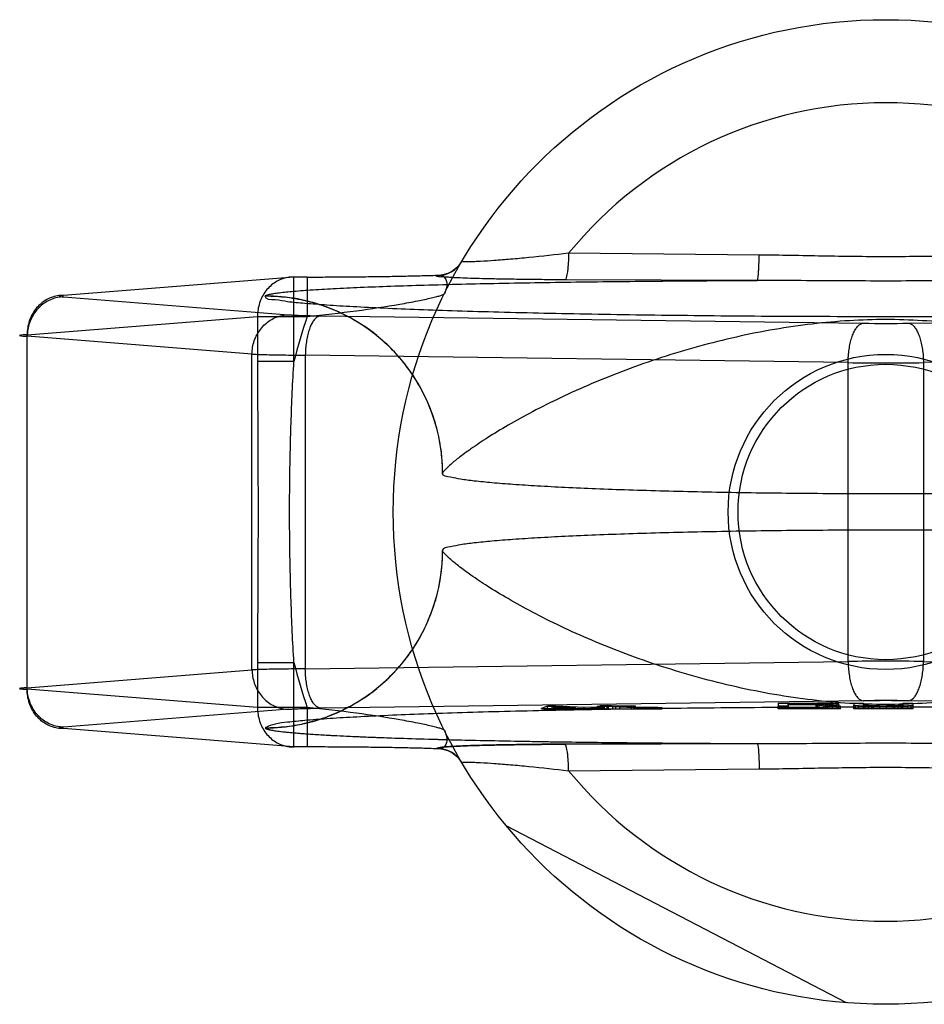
# Model space of a CAD drawing. Header units: millimetres. Extents: x 0 to 420, y 0 to 297.
# Tile 5 of 34: x 98.65 to 99.84, y 127.61 to 128.91. Entities that reach past the tile are written whole.
import ezdxf

# ---------------------------------------------------------------- set-up
doc = ezdxf.new("R2010")
doc.units = ezdxf.units.MM
doc.header["$LTSCALE"] = 23.1
doc.layers.get('0').update_dxf_attribs({"linetype": 'CONTINUOUS'})
doc.layers.add('001-M31079-X02', color=7, linetype='CONTINUOUS')

msp = doc.modelspace()

# ---------------------------------------------------------------- linework, layer by layer
at = {"color": 7, "linetype": 'Continuous'}
for radius in [0.208, 0.195]:
    msp.add_circle((99.7919, 128.2647), radius, dxfattribs=at)
at = {"layer": '001-M31079-X02', "color": 9, "linetype": 'Continuous'}
for p, q in [((99.6248, 128.6039), (99.3733, 128.6064)), ((99.0108, 128.5749), (98.7067, 128.5507)), ((99.0108, 128.4633), (99.0108, 128.5749)), ((99.0284, 128.5749), (99.0108, 128.5749)), ((99.0284, 128.5749), (99.0284, 128.5229)), ((99.1991, 128.5768), (99.1994, 128.5773)), ((99.6221, 128.5704), (99.3686, 128.5713)), ((98.7067, 128.5487), (99.0035, 128.5251)), ((98.973, 128.5498), (98.9729, 128.5495)), ((98.6587, 128.4987), (98.9627, 128.5229)), ((98.9627, 128.5229), (98.9627, 128.4633)), ((98.9627, 128.5229), (99.0284, 128.5229)), ((99.0457, 128.5237), (99.7621, 128.5139)), ((99.8218, 128.5139), (100.5381, 128.5237)), ((98.6587, 128.0307), (98.6587, 128.4987)), ((98.9554, 128.4731), (98.6587, 128.4968)), ((98.9554, 128.0563), (98.9554, 128.4731)), ((99.0258, 128.4717), (99.0258, 128.0577)), ((99.7422, 128.4619), (99.0258, 128.4717)), ((100.558, 128.4717), (99.8417, 128.4619)), ((99.0108, 128.4633), (98.9627, 128.4633)), ((99.7422, 128.0675), (99.7422, 128.4619)), ((99.8417, 128.4619), (99.8417, 128.0675)), ((98.9627, 128.066), (98.9627, 128.0064)), ((98.9627, 128.066), (99.0108, 128.066)), ((99.0108, 127.9544), (99.0108, 128.066)), ((99.0258, 128.0577), (99.7422, 128.0675)), ((99.8417, 128.0675), (100.558, 128.0577)), ((98.6587, 128.0326), (98.9554, 128.0563)), ((98.9627, 128.0064), (98.6587, 128.0307)), ((99.0284, 128.0064), (98.9627, 128.0064)), ((99.0284, 128.0064), (99.0284, 127.9544)), ((99.3733, 127.923), (99.6248, 127.9254))]:
    msp.add_line(p, q, dxfattribs=at)
at = {"layer": '001-M31079-X02', "color": 6, "linetype": 'Continuous'}
for p, q in [((99.2069, 128.3159), (99.2069, 128.3156)), ((99.2069, 128.2137), (99.2069, 128.2134)), ((99.6629, 128.0101), (99.6629, 128.012)), ((99.7041, 128.012), (99.6629, 128.012)), ((99.7019, 128.0047), (99.7019, 128.0124)), ((99.7041, 128.0047), (99.7041, 128.012)), ((99.7041, 128.012), (99.7106, 128.0119)), ((99.7106, 128.0047), (99.7106, 128.012)), ((99.7106, 128.0119), (99.7149, 128.0117)), ((99.7128, 128.0047), (99.7128, 128.0124)), ((99.7149, 128.0047), (99.7149, 128.0118)), ((99.7149, 128.0117), (99.7171, 128.0115)), ((99.7171, 128.0112), (99.7149, 128.0109)), ((99.7171, 128.0047), (99.7171, 128.0115)), ((99.7214, 128.0047), (99.7214, 128.0121)), ((99.7279, 128.0047), (99.7279, 128.0117)), ((99.7301, 128.0047), (99.7301, 128.0111)), ((99.3376, 128.0047), (99.3376, 128.0053)), ((99.3453, 128.0047), (99.3453, 128.0084)), ((99.3507, 128.0056), (99.3563, 128.0077)), ((99.3826, 128.0062), (99.3507, 128.0056)), ((99.3507, 128.0047), (99.3507, 128.0056)), ((99.3563, 128.0077), (99.3563, 128.0047)), ((99.3563, 128.0077), (99.3826, 128.0062)), ((99.3565, 128.0047), (99.3565, 128.0085)), ((99.3826, 128.0047), (99.3826, 128.0062)), ((99.3909, 128.0047), (99.3909, 128.0057)), ((99.3939, 128.0047), (99.3939, 128.0064)), ((99.4022, 128.0047), (99.4022, 128.0059)), ((99.4111, 128.0047), (99.4111, 128.008)), ((99.4126, 128.0047), (99.4126, 128.0068)), ((99.415, 128.0047), (99.415, 128.009)), ((99.4166, 128.0047), (99.4166, 128.0077)), ((99.4209, 128.0047), (99.4209, 128.0063)), ((99.4215, 128.0047), (99.4966, 128.0047)), ((99.4244, 128.0047), (99.4244, 128.0091)), ((99.4261, 128.0047), (99.4261, 128.0083)), ((99.4316, 128.0047), (99.4316, 128.008)), ((99.4355, 128.0047), (99.4355, 128.0085)), ((99.441, 128.0047), (99.441, 128.0082)), ((99.4561, 128.0047), (99.4561, 128.0089)), ((99.4593, 128.0047), (99.4593, 128.0064)), ((99.4616, 128.0047), (99.4616, 128.0085)), ((99.4659, 128.0047), (99.4659, 128.0066)), ((99.4685, 128.0047), (99.4685, 128.0063)), ((99.4719, 128.0047), (99.4719, 128.0065)), ((99.4769, 128.0047), (99.4769, 128.0061)), ((99.4803, 128.0065), (99.4803, 128.0047)), ((99.484, 128.0047), (99.484, 128.0061)), ((99.4911, 128.0047), (99.4911, 128.0066)), ((99.4966, 128.0047), (99.4966, 128.0062)), ((99.6499, 128.0047), (99.6499, 128.0082)), ((99.7323, 128.0047), (99.6499, 128.0047)), ((99.6629, 128.0106), (99.7041, 128.0106)), ((99.6629, 128.0082), (99.6629, 128.0047)), ((99.6998, 128.0101), (99.6998, 128.0047)), ((99.7106, 128.0107), (99.7041, 128.0106)), ((99.7149, 128.0109), (99.7106, 128.0107)), ((99.7323, 128.0047), (99.7323, 128.0082)), ((99.7496, 128.0047), (99.7496, 128.0096)), ((99.8276, 128.0047), (99.7496, 128.0047)), ((99.7518, 128.0047), (99.7518, 128.0092)), ((99.7561, 128.0047), (99.7561, 128.0088)), ((99.7626, 128.0047), (99.7626, 128.0096)), ((99.7648, 128.0047), (99.7648, 128.0093)), ((99.7691, 128.0047), (99.7691, 128.0089)), ((99.7734, 128.0047), (99.7734, 128.0084)), ((99.7756, 128.0047), (99.7756, 128.0088)), ((99.7843, 128.0047), (99.7843, 128.0087)), ((99.7929, 128.0047), (99.7929, 128.0088)), ((99.8016, 128.0047), (99.8016, 128.0089)), ((99.8038, 128.0047), (99.8038, 128.0082)), ((99.8081, 128.0047), (99.8081, 128.009)), ((99.8124, 128.0047), (99.8124, 128.0093)), ((99.8146, 128.0047), (99.8146, 128.0096)), ((99.8211, 128.0047), (99.8211, 128.0088)), ((99.8254, 128.0047), (99.8254, 128.0092)), ((99.8276, 128.0096), (99.8276, 128.0047)), ((99.7399, 127.6168), (99.291, 127.8505))]:
    msp.add_line(p, q, dxfattribs=at)
at = {"layer": '001-M31079-X02', "color": 7, "linetype": 'Continuous'}
for p, q in [((99.7621, 128.0155), (99.0457, 128.0057)), ((99.6499, 128.0125), (99.6499, 128.0082)), ((99.6499, 128.0125), (99.7019, 128.0125)), ((99.7128, 128.0124), (99.7019, 128.0125)), ((99.7019, 128.0124), (99.7128, 128.0124)), ((99.7214, 128.0121), (99.7128, 128.0124)), ((99.7279, 128.0117), (99.7214, 128.0121)), ((99.7301, 128.0115), (99.7279, 128.0117)), ((99.7301, 128.0111), (99.7279, 128.0108)), ((99.7301, 128.0115), (99.7301, 128.0111)), ((99.7496, 128.0125), (99.7496, 128.0096)), ((99.7496, 128.0125), (99.7626, 128.0125)), ((99.7626, 128.0125), (99.7626, 128.0096)), ((99.8146, 128.0125), (99.8146, 128.0096)), ((99.8146, 128.0125), (99.8276, 128.0125)), ((100.5381, 128.0057), (99.8218, 128.0155)), ((99.8276, 128.0125), (99.8276, 128.0096)), ((99.0035, 128.0043), (98.7067, 127.9807)), ((99.3453, 128.0083), (99.3376, 128.0053)), ((99.3376, 128.0053), (99.3459, 128.0049)), ((99.3376, 128.0053), (99.3459, 128.0048)), ((99.4215, 128.0047), (99.3376, 128.0047)), ((99.3376, 128.0047), (99.3909, 128.0047)), ((99.3565, 128.0085), (99.3453, 128.0083)), ((99.3453, 128.0084), (99.3565, 128.0084)), ((99.3459, 128.0048), (99.3909, 128.0057)), ((99.3459, 128.0049), (99.3909, 128.0057)), ((99.3939, 128.0064), (99.3565, 128.0085)), ((99.3909, 128.0057), (99.409, 128.0047)), ((99.3909, 128.0047), (99.4215, 128.0047)), ((99.4126, 128.0068), (99.3939, 128.0064)), ((99.4209, 128.0063), (99.4022, 128.0059)), ((99.4215, 128.0048), (99.4022, 128.0059)), ((99.4215, 128.0047), (99.4022, 128.0059)), ((99.4261, 128.0083), (99.4111, 128.008)), ((99.4166, 128.0077), (99.4111, 128.008)), ((99.4209, 128.0063), (99.4126, 128.0068)), ((99.4244, 128.0091), (99.415, 128.0089)), ((99.415, 128.009), (99.4244, 128.009)), ((99.415, 128.0089), (99.4261, 128.0083)), ((99.4316, 128.008), (99.4166, 128.0077)), ((99.4355, 128.0085), (99.4244, 128.0091)), ((99.4316, 128.008), (99.4593, 128.0064)), ((99.4561, 128.0089), (99.4355, 128.0085)), ((99.441, 128.0082), (99.4616, 128.0085)), ((99.4659, 128.0067), (99.441, 128.0082)), ((99.4616, 128.0085), (99.4561, 128.0089)), ((99.4593, 128.0064), (99.4685, 128.0061)), ((99.4685, 128.0063), (99.4593, 128.0063)), ((99.4719, 128.0065), (99.4659, 128.0067)), ((99.4659, 128.0066), (99.4719, 128.0066)), ((99.4685, 128.0061), (99.4769, 128.0061)), ((99.4719, 128.0065), (99.4911, 128.0065)), ((99.4803, 128.0065), (99.4719, 128.0065)), ((99.4769, 128.0061), (99.484, 128.0061)), ((99.4911, 128.0066), (99.4803, 128.0065)), ((99.484, 128.0061), (99.4966, 128.0063)), ((99.4966, 128.0062), (99.484, 128.0062)), ((99.4966, 128.0063), (99.4911, 128.0066)), ((99.6629, 128.0082), (99.6499, 128.0082)), ((99.6629, 128.0101), (99.6629, 128.0082)), ((99.6998, 128.0101), (99.6629, 128.0101)), ((99.6998, 128.0101), (99.7171, 128.0082)), ((99.7128, 128.0103), (99.7214, 128.0105)), ((99.7214, 128.0104), (99.7128, 128.0104)), ((99.7323, 128.0082), (99.7128, 128.0103)), ((99.7323, 128.0082), (99.7171, 128.0082)), ((99.7279, 128.0108), (99.7214, 128.0105)), ((99.7496, 128.0096), (99.7518, 128.0092)), ((99.7561, 128.0088), (99.7518, 128.0092)), ((99.7648, 128.0084), (99.7561, 128.0088)), ((99.7648, 128.0093), (99.7626, 128.0096)), ((99.7691, 128.009), (99.7648, 128.0093)), ((99.7734, 128.0084), (99.7648, 128.0084)), ((99.7648, 128.0084), (99.7734, 128.0083)), ((99.7756, 128.0088), (99.7691, 128.009)), ((99.7691, 128.0089), (99.7756, 128.0089)), ((99.7734, 128.0083), (99.7843, 128.0082)), ((99.7843, 128.0082), (99.7734, 128.0082)), ((99.7756, 128.0088), (99.7843, 128.0088)), ((99.7843, 128.0087), (99.7756, 128.0088)), ((99.7843, 128.0087), (99.7929, 128.0087)), ((99.7929, 128.0082), (99.7843, 128.0082)), ((99.8016, 128.0088), (99.7929, 128.0087)), ((99.7929, 128.0088), (99.8016, 128.0088)), ((99.7929, 128.0082), (99.8038, 128.0083)), ((99.8038, 128.0082), (99.7929, 128.0082)), ((99.8081, 128.009), (99.8016, 128.0088)), ((99.8016, 128.0089), (99.8081, 128.0089)), ((99.8038, 128.0083), (99.8124, 128.0084)), ((99.8124, 128.0084), (99.8038, 128.0084)), ((99.8124, 128.0093), (99.8081, 128.009)), ((99.8146, 128.0096), (99.8124, 128.0093)), ((99.8211, 128.0088), (99.8124, 128.0084)), ((99.8254, 128.0092), (99.8211, 128.0088)), ((99.8254, 128.0092), (99.8276, 128.0096)), ((99.0108, 127.9545), (98.7067, 127.9787)), ((98.9729, 127.9799), (98.973, 127.9796)), ((98.9729, 127.9799), (98.973, 127.9796)), ((99.0284, 127.9545), (99.0108, 127.9545)), ((99.1994, 127.952), (99.1991, 127.9526)), ((99.1991, 127.9526), (99.1994, 127.952)), ((99.3686, 127.9581), (99.6221, 127.959)), ((99.6221, 127.959), (99.3686, 127.9581))]:
    msp.add_line(p, q, dxfattribs=at)
at = {"layer": '001-M31079-X02', "color": 9, "linetype": 'Continuous'}
msp.add_circle((99.7919, 128.2647), 0.65, dxfattribs=at)
for centre, radius, start, end in [((99.7919, 128.2647), 0.5403, 39.2269, 140.7731), ((99.1994, 128.6163), 0.039, 269.9539, 329.3064), ((99.1991, 128.6157), 0.039, 269.95, 329.359), ((99.7919, 128.2647), 0.806, 161.3119, 165.7314), ((99.7919, 130.7841), 2.2704, 269.2467, 270.7533), ((99.7919, 134.7776), 6.3159, 269.54869, 270.45131), ((99.7919, 128.2647), 0.806, 194.2686, 198.6881), ((99.7919, 121.7517), 6.3159, 89.54869, 90.45131), ((99.1991, 127.9136), 0.039, 30.6418, 90.05), ((99.1994, 127.9131), 0.039, 30.6953, 90.0461), ((99.7919, 128.2647), 0.5403, 219.2269, 320.7731)]:
    msp.add_arc(centre, radius, start, end, dxfattribs=at)
at = {"layer": '001-M31079-X02', "color": 7, "linetype": 'Continuous'}
for centre, radius, start, end in [((99.7919, 125.7424), 2.2732, 89.2476, 90.7523), ((99.7919, 125.7453), 2.2704, 89.2467, 90.7533)]:
    msp.add_arc(centre, radius, start, end, dxfattribs=at)
at = {"layer": '001-M31079-X02', "color": 9, "linetype": 'Continuous'}
for points, knots in [([(99.3733, 128.6064), (99.3558, 128.6043), (99.3303, 128.6014), (99.2975, 128.5984), (99.2763, 128.5967), (99.2606, 128.5957), (99.25, 128.5952), (99.2428, 128.5949), (99.2368, 128.5953), (99.2337, 128.5951), (99.2325, 128.5957), (99.2326, 128.5959)], [0, 0, 0, 0, 0.374578, 0.545193, 0.697761, 0.825776, 0.878412, 0.92236, 0.981359, 0.995484, 1, 1, 1, 1]), ([(99.3733, 128.6064), (99.3733, 128.6021), (99.373, 128.5956), (99.3724, 128.5875), (99.3717, 128.5809), (99.3707, 128.576), (99.3696, 128.5715), (99.3686, 128.5713)], [0, 0, 0, 0, 0.36349, 0.536113, 0.689942, 0.910283, 1, 1, 1, 1]), ([(99.6221, 128.5704), (99.6224, 128.5705), (99.6227, 128.5716), (99.6232, 128.5734), (99.6236, 128.5766), (99.624, 128.5808), (99.6243, 128.5859), (99.6246, 128.5937), (99.6248, 128.5998), (99.6248, 128.6039)], [0, 0, 0, 0, 0.026059, 0.084248, 0.177702, 0.303884, 0.458, 0.631541, 1, 1, 1, 1]), ([(99.959, 128.6039), (99.9311, 128.6037), (99.8754, 128.6024), (99.7919, 128.6013), (99.7084, 128.6024), (99.6527, 128.6037), (99.6248, 128.6039)], [0, 0, 0, 0, 0.250402, 0.5, 0.749597, 1, 1, 1, 1]), ([(99.0108, 128.5749), (99.008, 128.575), (99.0024, 128.5745), (98.9942, 128.5722), (98.9864, 128.5684), (98.9795, 128.5632), (98.9735, 128.5567), (98.9687, 128.5492), (98.9652, 128.5409), (98.9631, 128.5321), (98.9627, 128.526), (98.9627, 128.5229)], [0, 0, 0, 0, 0.105867, 0.213506, 0.322247, 0.431686, 0.542546, 0.655169, 0.769173, 0.884293, 1, 1, 1, 1]), ([(98.973, 128.5498), (98.9731, 128.5503), (98.9748, 128.5512), (98.9779, 128.5521), (98.9829, 128.5531), (98.9929, 128.5545), (99.0096, 128.5562), (99.0341, 128.5581), (99.0644, 128.5598), (99.0998, 128.5615), (99.1399, 128.563), (99.2009, 128.5649), (99.2846, 128.5669), (99.3918, 128.5686), (99.5054, 128.5698), (99.5829, 128.5703), (99.6221, 128.5704)], [0, 0, 0, 0, 0.002556, 0.007647, 0.015418, 0.02584, 0.054362, 0.092487, 0.139398, 0.194252, 0.256192, 0.324351, 0.475941, 0.642638, 0.818822, 1, 1, 1, 1]), ([(99.0284, 128.5749), (99.0375, 128.5749), (99.0555, 128.575), (99.0824, 128.5751), (99.1087, 128.5754), (99.1339, 128.5757), (99.1576, 128.5762), (99.1792, 128.5767), (99.1929, 128.5771), (99.1994, 128.5773)], [0, 0, 0, 0, 0.158961, 0.317102, 0.471716, 0.620001, 0.759164, 0.88659, 1, 1, 1, 1]), ([(99.3686, 128.5713), (99.3594, 128.5713), (99.3418, 128.5714), (99.3166, 128.5717), (99.2939, 128.572), (99.2737, 128.5724), (99.256, 128.5728), (99.2406, 128.5732), (99.2281, 128.5738), (99.2168, 128.5742), (99.2101, 128.5754), (99.197, 128.5744), (99.1991, 128.5768)], [0, 0, 0, 0, 0.1625, 0.311171, 0.445085, 0.564195, 0.668663, 0.758685, 0.83434, 0.895736, 0.943015, 1, 1, 1, 1]), ([(99.1994, 128.5773), (99.2013, 128.5776), (99.2052, 128.5775), (99.2103, 128.5744), (99.2128, 128.5684), (99.2125, 128.5608), (99.2106, 128.5556), (99.2093, 128.5529)], [0, 0, 0, 0, 0.174794, 0.331672, 0.506596, 0.728787, 1, 1, 1, 1]), ([(99.9617, 128.5704), (99.9231, 128.5704), (99.8485, 128.5696), (99.7353, 128.5696), (99.6608, 128.5704), (99.6221, 128.5704)], [0, 0, 0, 0, 0.341257, 0.658748, 1, 1, 1, 1]), ([(98.7067, 128.5507), (98.7039, 128.5507), (98.6983, 128.5503), (98.6901, 128.548), (98.6824, 128.5442), (98.6754, 128.5389), (98.6695, 128.5325), (98.6647, 128.525), (98.6612, 128.5167), (98.6591, 128.5078), (98.6587, 128.5018), (98.6587, 128.4987)], [0, 0, 0, 0, 0.107077, 0.214442, 0.322623, 0.432034, 0.54293, 0.655378, 0.769254, 0.884268, 1, 1, 1, 1]), ([(98.7067, 128.5487), (98.704, 128.5487), (98.6984, 128.5481), (98.6903, 128.5456), (98.6827, 128.5417), (98.6759, 128.5365), (98.6699, 128.5301), (98.6651, 128.5226), (98.6615, 128.5145), (98.6593, 128.5057), (98.6587, 128.4997), (98.6587, 128.4968)], [0, 0, 0, 0, 0.106478, 0.21374, 0.322185, 0.432069, 0.54347, 0.656286, 0.770253, 0.884982, 1, 1, 1, 1]), ([(98.7067, 128.5507), (98.7048, 128.5505), (98.6973, 128.5501), (98.7048, 128.5489), (98.7067, 128.5487)], [0, 0, 0, 0, 0.497013, 1, 1, 1, 1]), ([(100.6109, 128.5495), (100.611, 128.5448), (100.5947, 128.5452), (100.5802, 128.5416), (100.5563, 128.5399), (100.5279, 128.5375), (100.493, 128.5355), (100.4527, 128.5335), (100.4069, 128.5316), (100.3563, 128.5299), (100.3011, 128.5283), (100.2418, 128.5269), (100.1789, 128.5256), (100.1128, 128.5246), (100.0442, 128.5238), (99.9736, 128.5231), (99.9015, 128.5227), (99.8285, 128.5225), (99.7553, 128.5225), (99.6823, 128.5227), (99.6102, 128.5231), (99.5396, 128.5238), (99.471, 128.5246), (99.4049, 128.5256), (99.342, 128.5269), (99.2827, 128.5283), (99.2275, 128.5299), (99.1769, 128.5316), (99.1312, 128.5335), (99.0908, 128.5355), (99.0559, 128.5375), (99.0275, 128.5399), (99.0036, 128.5416), (98.9891, 128.5452), (98.9728, 128.5448), (98.9729, 128.5495)], [0, 0, 0, 0, 0.008547, 0.018621, 0.032539, 0.050201, 0.071472, 0.096183, 0.124137, 0.15511, 0.188853, 0.225095, 0.263544, 0.303893, 0.345816, 0.388976, 0.433028, 0.477618, 0.522387, 0.566976, 0.611028, 0.654189, 0.696112, 0.73646, 0.77491, 0.811152, 0.844894, 0.875867, 0.903821, 0.928532, 0.949803, 0.967465, 0.981383, 0.991457, 1, 1, 1, 1]), ([(99.207, 128.3156), (99.207, 128.325), (99.2059, 128.3437), (99.2008, 128.3713), (99.1926, 128.3978), (99.1815, 128.4229), (99.1675, 128.4465), (99.1507, 128.4686), (99.1312, 128.4887), (99.1091, 128.5066), (99.0847, 128.5218), (99.0585, 128.534), (99.0307, 128.5429), (99.002, 128.5483), (98.9825, 128.5495), (98.9729, 128.5495)], [0, 0, 0, 0, 0.076158, 0.153158, 0.228333, 0.301941, 0.376949, 0.452289, 0.52843, 0.605124, 0.6839, 0.761957, 0.840937, 0.921804, 1, 1, 1, 1]), ([(99.2069, 128.3159), (99.2069, 128.3303), (99.2042, 128.3598), (99.1915, 128.4035), (99.1697, 128.4455), (99.1391, 128.4829), (99.1017, 128.5131), (99.0598, 128.5347), (99.0164, 128.5471), (98.9871, 128.5498), (98.973, 128.5498)], [0, 0, 0, 0, 0.11714, 0.241135, 0.370091, 0.501566, 0.632817, 0.761124, 0.884117, 1, 1, 1, 1]), ([(99.0284, 128.5229), (99.0501, 128.5251), (99.0909, 128.5297), (99.1395, 128.537), (99.1725, 128.5431), (99.1887, 128.5465), (99.1988, 128.549), (99.2041, 128.5504), (99.2072, 128.5517), (99.209, 128.5524), (99.2093, 128.5529)], [0, 0, 0, 0, 0.355483, 0.671552, 0.801128, 0.903432, 0.942201, 0.971603, 0.990934, 1, 1, 1, 1]), ([(98.9554, 128.4731), (98.9555, 128.4761), (98.956, 128.4821), (98.9582, 128.4908), (98.9618, 128.499), (98.9667, 128.5064), (98.9726, 128.5128), (98.9794, 128.5181), (98.987, 128.522), (98.9951, 128.5244), (99.0007, 128.525), (99.0035, 128.5251)], [0, 0, 0, 0, 0.115018, 0.229746, 0.343713, 0.456528, 0.567928, 0.677812, 0.786256, 0.893517, 1, 1, 1, 1]), ([(99.0035, 128.5251), (99.0053, 128.5249), (99.0095, 128.5247), (99.0167, 128.5244), (99.0253, 128.5241), (99.0351, 128.5239), (99.0421, 128.5237), (99.0457, 128.5237)], [0, 0, 0, 0, 0.130912, 0.301984, 0.508124, 0.743482, 1, 1, 1, 1]), ([(99.0457, 128.5237), (99.0432, 128.5235), (99.0393, 128.5209), (99.0356, 128.516), (99.0328, 128.5108), (99.0305, 128.5044), (99.0285, 128.4971), (99.027, 128.489), (99.0261, 128.4805), (99.0258, 128.4747), (99.0258, 128.4717)], [0, 0, 0, 0, 0.128895, 0.214176, 0.315378, 0.431775, 0.56142, 0.701574, 0.848967, 1, 1, 1, 1]), ([(100.3769, 128.3159), (100.3765, 128.3174), (100.3731, 128.3209), (100.3664, 128.3276), (100.3546, 128.3371), (100.338, 128.3492), (100.3162, 128.3638), (100.2891, 128.3802), (100.257, 128.3979), (100.2201, 128.4164), (100.1791, 128.4348), (100.1347, 128.4526), (100.0877, 128.469), (100.0389, 128.4837), (99.9892, 128.4961), (99.9392, 128.5061), (99.8894, 128.5133), (99.8404, 128.5177), (99.7919, 128.5193), (99.7435, 128.5177), (99.6944, 128.5133), (99.6447, 128.5061), (99.5946, 128.4961), (99.5449, 128.4837), (99.4962, 128.469), (99.4492, 128.4526), (99.4047, 128.4348), (99.3637, 128.4164), (99.3268, 128.3979), (99.2947, 128.3802), (99.2676, 128.3638), (99.2458, 128.3492), (99.2293, 128.3371), (99.2174, 128.3276), (99.2108, 128.3209), (99.2073, 128.3174), (99.2069, 128.3159)], [0, 0, 0, 0, 0.003555, 0.011107, 0.022959, 0.039262, 0.060042, 0.085221, 0.114497, 0.147384, 0.18326, 0.221413, 0.261105, 0.301644, 0.342428, 0.382958, 0.422872, 0.461919, 0.5, 0.538082, 0.577129, 0.617043, 0.657573, 0.698356, 0.738896, 0.778588, 0.81674, 0.852617, 0.885504, 0.914779, 0.939958, 0.960738, 0.977042, 0.988893, 0.996445, 1, 1, 1, 1]), ([(99.7422, 128.4619), (99.7422, 128.4649), (99.7425, 128.4707), (99.7434, 128.4793), (99.7449, 128.4873), (99.7468, 128.4946), (99.7492, 128.501), (99.752, 128.5062), (99.7557, 128.5112), (99.7595, 128.5137), (99.7621, 128.5139)], [0, 0, 0, 0, 0.151033, 0.298425, 0.438578, 0.568224, 0.68462, 0.785822, 0.871103, 1, 1, 1, 1]), ([(99.8218, 128.5139), (99.8243, 128.5137), (99.8282, 128.5112), (99.8318, 128.5062), (99.8346, 128.501), (99.837, 128.4946), (99.8389, 128.4873), (99.8404, 128.4793), (99.8414, 128.4707), (99.8416, 128.4649), (99.8417, 128.4619)], [0, 0, 0, 0, 0.128894, 0.214175, 0.315377, 0.431774, 0.561419, 0.701574, 0.848967, 1, 1, 1, 1]), ([(98.6587, 128.4987), (98.6569, 128.4986), (98.6544, 128.4986), (98.6462, 128.4977), (98.6544, 128.4969), (98.6569, 128.4968), (98.6587, 128.4968)], [0, 0, 0, 0, 0.275041, 0.500002, 0.725097, 1, 1, 1, 1]), ([(98.9554, 128.4731), (98.9579, 128.473), (98.9636, 128.4728), (98.973, 128.4725), (98.9841, 128.4723), (98.9968, 128.472), (99.0109, 128.4719), (99.0207, 128.4718), (99.0258, 128.4717)], [0, 0, 0, 0, 0.106989, 0.241386, 0.400784, 0.582467, 0.783383, 1, 1, 1, 1]), ([(98.9627, 128.4633), (98.9627, 128.4302), (98.9631, 128.364), (98.9635, 128.2647), (98.9631, 128.1654), (98.9627, 128.0992), (98.9627, 128.066)], [0, 0, 0, 0, 0.250466, 0.5, 0.749534, 1, 1, 1, 1]), ([(99.0108, 128.066), (99.0091, 128.0931), (99.0067, 128.1464), (99.005, 128.2256), (99.005, 128.3038), (99.0067, 128.383), (99.0091, 128.4363), (99.0108, 128.4633)], [0, 0, 0, 0, 0.204736, 0.40264, 0.597353, 0.795252, 1, 1, 1, 1]), ([(98.9729, 127.9799), (98.9823, 127.9799), (99.0011, 127.981), (99.0287, 127.986), (99.0551, 127.9942), (99.0803, 128.0053), (99.1039, 128.0193), (99.126, 128.0361), (99.1461, 128.0556), (99.164, 128.0777), (99.1792, 128.102), (99.1914, 128.1282), (99.2004, 128.156), (99.2058, 128.1847), (99.207, 128.2042), (99.207, 128.2137)], [0, 0, 0, 0, 0.0763, 0.153503, 0.228562, 0.30215, 0.37728, 0.452453, 0.528555, 0.605385, 0.683975, 0.761952, 0.841026, 0.921748, 1, 1, 1, 1]), ([(98.973, 127.9796), (98.9871, 127.9796), (99.0164, 127.9823), (99.0598, 127.9947), (99.1017, 128.0163), (99.1391, 128.0465), (99.1697, 128.0839), (99.1915, 128.1258), (99.2042, 128.1696), (99.2069, 128.1991), (99.2069, 128.2134)], [0, 0, 0, 0, 0.115883, 0.238876, 0.367183, 0.498434, 0.629909, 0.758865, 0.88286, 1, 1, 1, 1]), ([(100.3769, 128.2134), (100.3765, 128.212), (100.3731, 128.2084), (100.3664, 128.2018), (100.3546, 128.1923), (100.338, 128.1801), (100.3162, 128.1656), (100.2891, 128.1492), (100.257, 128.1315), (100.2201, 128.113), (100.1791, 128.0946), (100.1347, 128.0768), (100.0877, 128.0604), (100.0389, 128.0457), (99.9892, 128.0333), (99.9392, 128.0233), (99.8894, 128.0161), (99.8404, 128.0116), (99.7919, 128.0101), (99.7434, 128.0116), (99.6944, 128.0161), (99.6446, 128.0233), (99.5946, 128.0333), (99.5449, 128.0457), (99.4961, 128.0604), (99.4491, 128.0768), (99.4047, 128.0946), (99.3637, 128.113), (99.3268, 128.1315), (99.2947, 128.1492), (99.2676, 128.1656), (99.2458, 128.1801), (99.2293, 128.1923), (99.2174, 128.2018), (99.2108, 128.2084), (99.2073, 128.212), (99.2069, 128.2134)], [0, 0, 0, 0, 0.003556, 0.01111, 0.022961, 0.039265, 0.060043, 0.08522, 0.114493, 0.147377, 0.183251, 0.221401, 0.261091, 0.301628, 0.342411, 0.38294, 0.422856, 0.461909, 0.5, 0.538091, 0.577144, 0.61706, 0.657589, 0.698372, 0.738909, 0.7786, 0.816749, 0.852623, 0.885507, 0.91478, 0.939957, 0.960735, 0.977039, 0.98889, 0.996444, 1, 1, 1, 1]), ([(99.7422, 128.0675), (99.7422, 128.0645), (99.7425, 128.0587), (99.7434, 128.0501), (99.7449, 128.0421), (99.7468, 128.0348), (99.7492, 128.0284), (99.752, 128.0231), (99.7557, 128.0182), (99.7595, 128.0157), (99.7621, 128.0155)], [0, 0, 0, 0, 0.151031, 0.298423, 0.438576, 0.568221, 0.684617, 0.78582, 0.871101, 1, 1, 1, 1]), ([(99.8218, 128.0155), (99.8242, 128.0157), (99.828, 128.0181), (99.8317, 128.0229), (99.8344, 128.028), (99.8368, 128.0342), (99.8388, 128.0415), (99.8404, 128.0497), (99.8414, 128.0584), (99.8416, 128.0644), (99.8417, 128.0675)], [0, 0, 0, 0, 0.127702, 0.209059, 0.307139, 0.421146, 0.551045, 0.692572, 0.84545, 1, 1, 1, 1]), ([(99.0258, 128.0577), (99.0207, 128.0576), (99.0109, 128.0575), (98.9968, 128.0573), (98.9841, 128.0571), (98.973, 128.0569), (98.9636, 128.0566), (98.9579, 128.0564), (98.9554, 128.0563)], [0, 0, 0, 0, 0.216715, 0.417781, 0.599446, 0.758746, 0.893072, 1, 1, 1, 1]), ([(98.9554, 128.0563), (98.9555, 128.0533), (98.956, 128.0473), (98.9582, 128.0388), (98.9616, 128.0308), (98.9663, 128.0235), (98.9721, 128.017), (98.9789, 128.0116), (98.9866, 128.0075), (98.9949, 128.005), (99.0006, 128.0043), (99.0035, 128.0043)], [0, 0, 0, 0, 0.114278, 0.227862, 0.337251, 0.447769, 0.558103, 0.669208, 0.779366, 0.890941, 1, 1, 1, 1]), ([(99.0457, 128.0057), (99.0432, 128.0059), (99.0394, 128.0083), (99.0358, 128.0131), (99.033, 128.0182), (99.0306, 128.0244), (99.0286, 128.0317), (99.0271, 128.0399), (99.0261, 128.0486), (99.0258, 128.0546), (99.0258, 128.0577)], [0, 0, 0, 0, 0.127734, 0.209092, 0.307163, 0.421158, 0.55106, 0.69255, 0.845431, 1, 1, 1, 1]), ([(98.6587, 128.0326), (98.6569, 128.0325), (98.6544, 128.0325), (98.6462, 128.0316), (98.6544, 128.0308), (98.6569, 128.0307), (98.6587, 128.0307)], [0, 0, 0, 0, 0.275006, 0.500002, 0.725068, 1, 1, 1, 1]), ([(98.7067, 127.9807), (98.704, 127.9807), (98.6984, 127.9813), (98.6905, 127.9837), (98.6831, 127.9874), (98.6763, 127.9925), (98.6704, 127.9988), (98.6654, 128.0061), (98.6617, 128.0144), (98.6593, 128.0234), (98.6587, 128.0296), (98.6587, 128.0326)], [0, 0, 0, 0, 0.105866, 0.212034, 0.316033, 0.423474, 0.53354, 0.647368, 0.762916, 0.882188, 1, 1, 1, 1]), ([(98.7067, 127.9787), (98.7039, 127.9786), (98.6983, 127.9791), (98.6901, 127.9814), (98.6824, 127.9852), (98.6754, 127.9904), (98.6695, 127.9969), (98.6647, 128.0044), (98.6612, 128.0127), (98.6591, 128.0215), (98.6587, 128.0276), (98.6587, 128.0307)], [0, 0, 0, 0, 0.10707, 0.214436, 0.322616, 0.432028, 0.542925, 0.655374, 0.769251, 0.884266, 1, 1, 1, 1]), ([(98.9627, 128.0064), (98.9627, 128.0034), (98.9631, 127.9973), (98.9652, 127.9885), (98.9687, 127.9802), (98.9735, 127.9727), (98.9795, 127.9662), (98.9864, 127.961), (98.9941, 127.9572), (99.0023, 127.9549), (99.008, 127.9544), (99.0108, 127.9545)], [0, 0, 0, 0, 0.115548, 0.230792, 0.344911, 0.457252, 0.568031, 0.677491, 0.785649, 0.893024, 1, 1, 1, 1]), ([(99.2093, 127.9765), (99.209, 127.977), (99.2072, 127.9777), (99.2041, 127.9789), (99.1988, 127.9804), (99.1887, 127.9829), (99.1725, 127.9863), (99.1395, 127.9924), (99.0909, 127.9997), (99.0501, 128.0043), (99.0284, 128.0064)], [0, 0, 0, 0, 0.009066, 0.028397, 0.057799, 0.096568, 0.198871, 0.328446, 0.644515, 1, 1, 1, 1]), ([(99.2093, 127.9765), (99.2106, 127.9738), (99.2125, 127.9685), (99.2128, 127.9609), (99.2103, 127.9549), (99.2052, 127.9519), (99.2013, 127.9518), (99.1994, 127.952)], [0, 0, 0, 0, 0.271259, 0.49346, 0.668375, 0.825235, 1, 1, 1, 1]), ([(99.6221, 127.959), (99.6608, 127.9589), (99.7353, 127.9598), (99.8485, 127.9598), (99.923, 127.9589), (99.9617, 127.959)], [0, 0, 0, 0, 0.341795, 0.658236, 1, 1, 1, 1]), ([(99.3733, 127.923), (99.3733, 127.9273), (99.373, 127.9337), (99.3724, 127.9419), (99.3717, 127.9485), (99.3707, 127.9533), (99.3696, 127.9578), (99.3686, 127.9581)], [0, 0, 0, 0, 0.363493, 0.536116, 0.689946, 0.910286, 1, 1, 1, 1]), ([(99.6221, 127.959), (99.6224, 127.9588), (99.6227, 127.9578), (99.6232, 127.956), (99.6236, 127.9528), (99.624, 127.9487), (99.6243, 127.9436), (99.6246, 127.9357), (99.6248, 127.9296), (99.6248, 127.9254)], [0, 0, 0, 0, 0.025787, 0.083393, 0.176135, 0.301738, 0.45565, 0.62948, 1, 1, 1, 1]), ([(99.2326, 127.9335), (99.2325, 127.9337), (99.2337, 127.9343), (99.2368, 127.9341), (99.2428, 127.9345), (99.25, 127.9342), (99.2606, 127.9337), (99.2763, 127.9327), (99.2975, 127.931), (99.3303, 127.928), (99.3558, 127.9251), (99.3733, 127.923)], [0, 0, 0, 0, 0.004516, 0.018641, 0.07764, 0.121588, 0.174224, 0.30224, 0.454807, 0.625423, 1, 1, 1, 1]), ([(99.6248, 127.9254), (99.6527, 127.9257), (99.7084, 127.9269), (99.7919, 127.928), (99.8754, 127.9269), (99.9311, 127.9257), (99.959, 127.9254)], [0, 0, 0, 0, 0.250402, 0.5, 0.749597, 1, 1, 1, 1])]:
    msp.add_open_spline(points, degree=3, knots=knots, dxfattribs=at)
at = {"layer": '001-M31079-X02', "color": 6, "linetype": 'Continuous'}
for points, knots in [([(100.3769, 128.3156), (100.3769, 128.3117), (100.3643, 128.3106), (100.3522, 128.3075), (100.3331, 128.3054), (100.3103, 128.303), (100.2824, 128.3008), (100.2503, 128.2988), (100.2139, 128.2969), (100.1737, 128.2951), (100.1301, 128.2935), (100.0834, 128.2922), (100.0341, 128.291), (99.9826, 128.29), (99.9293, 128.2893), (99.8749, 128.2888), (99.8196, 128.2886), (99.7642, 128.2886), (99.709, 128.2888), (99.6545, 128.2893), (99.6013, 128.29), (99.5498, 128.291), (99.5004, 128.2922), (99.4537, 128.2935), (99.4101, 128.2951), (99.3699, 128.2969), (99.3335, 128.2988), (99.3014, 128.3008), (99.2735, 128.303), (99.2507, 128.3054), (99.2316, 128.3075), (99.2195, 128.3106), (99.2069, 128.3117), (99.2069, 128.3156)], [0, 0, 0, 0, 0.010015, 0.021409, 0.037072, 0.05689, 0.080695, 0.108276, 0.139387, 0.173749, 0.211051, 0.250956, 0.293105, 0.337118, 0.382597, 0.429133, 0.476308, 0.523695, 0.570869, 0.617406, 0.662885, 0.706897, 0.749046, 0.788951, 0.826253, 0.860614, 0.891725, 0.919306, 0.94311, 0.962928, 0.978592, 0.989985, 1, 1, 1, 1]), ([(100.3769, 128.2137), (100.3769, 128.2177), (100.3643, 128.2188), (100.3522, 128.2219), (100.3331, 128.224), (100.3103, 128.2264), (100.2824, 128.2285), (100.2503, 128.2306), (100.2139, 128.2325), (100.1737, 128.2343), (100.1301, 128.2358), (100.0834, 128.2372), (100.0341, 128.2384), (99.9826, 128.2393), (99.9293, 128.2401), (99.8749, 128.2405), (99.8196, 128.2408), (99.7642, 128.2408), (99.709, 128.2405), (99.6545, 128.2401), (99.6013, 128.2393), (99.5498, 128.2384), (99.5004, 128.2372), (99.4537, 128.2358), (99.4101, 128.2343), (99.3699, 128.2325), (99.3336, 128.2306), (99.3014, 128.2285), (99.2735, 128.2264), (99.2507, 128.224), (99.2316, 128.2219), (99.2195, 128.2188), (99.2069, 128.2177), (99.2069, 128.2137)], [0, 0, 0, 0, 0.010015, 0.021409, 0.037073, 0.056891, 0.080696, 0.108277, 0.139389, 0.17375, 0.211052, 0.250957, 0.293106, 0.337118, 0.382597, 0.429133, 0.476307, 0.523694, 0.570868, 0.617404, 0.662883, 0.706895, 0.749044, 0.788949, 0.826251, 0.860612, 0.891723, 0.919305, 0.943109, 0.962927, 0.978591, 0.989985, 1, 1, 1, 1])]:
    msp.add_open_spline(points, degree=3, knots=knots, dxfattribs=at)
at = {"layer": '001-M31079-X02', "color": 7, "linetype": 'Continuous'}
for points, knots in [([(100.6109, 127.9799), (100.6067, 127.9822), (100.5971, 127.9854), (100.5793, 127.9873), (100.5566, 127.9897), (100.5278, 127.9918), (100.4931, 127.9939), (100.4527, 127.9959), (100.407, 127.9978), (100.3563, 127.9995), (100.3011, 128.0011), (100.2418, 128.0025), (100.1789, 128.0037), (100.1129, 128.0048), (100.0443, 128.0056), (99.9737, 128.0063), (99.9016, 128.0067), (99.8286, 128.0069), (99.7553, 128.0069), (99.6823, 128.0067), (99.6103, 128.0063), (99.5396, 128.0056), (99.471, 128.0048), (99.405, 128.0037), (99.3421, 128.0025), (99.2828, 128.0011), (99.2276, 127.9995), (99.1769, 127.9978), (99.1312, 127.9959), (99.0908, 127.9939), (99.056, 127.9918), (99.0272, 127.9897), (99.0046, 127.9873), (98.9868, 127.9854), (98.9771, 127.9822), (98.9729, 127.9799)], [0, 0, 0, 0, 0.008547, 0.01862, 0.032536, 0.050196, 0.071465, 0.096173, 0.124124, 0.155094, 0.188834, 0.225073, 0.26352, 0.303866, 0.345788, 0.388947, 0.432998, 0.477587, 0.522356, 0.566946, 0.610999, 0.654161, 0.696085, 0.736435, 0.774887, 0.81113, 0.844876, 0.87585, 0.903806, 0.928519, 0.949791, 0.967455, 0.981375, 0.991451, 1, 1, 1, 1]), ([(100.6109, 127.9799), (100.6067, 127.9822), (100.5971, 127.9854), (100.5793, 127.9873), (100.5566, 127.9897), (100.5278, 127.9918), (100.493, 127.9939), (100.4527, 127.9959), (100.4069, 127.9978), (100.3563, 127.9995), (100.3011, 128.0011), (100.2418, 128.0025), (100.1789, 128.0037), (100.1128, 128.0048), (100.0442, 128.0056), (99.9736, 128.0063), (99.9015, 128.0067), (99.8285, 128.0069), (99.7553, 128.0069), (99.6823, 128.0067), (99.6102, 128.0063), (99.5396, 128.0056), (99.471, 128.0048), (99.4049, 128.0037), (99.342, 128.0025), (99.2827, 128.0011), (99.2275, 127.9995), (99.1769, 127.9978), (99.1312, 127.9959), (99.0908, 127.9939), (99.056, 127.9918), (99.0272, 127.9897), (99.0046, 127.9873), (98.9868, 127.9854), (98.9771, 127.9822), (98.9729, 127.9799)], [0, 0, 0, 0, 0.008547, 0.018621, 0.032539, 0.050201, 0.071472, 0.096183, 0.124137, 0.15511, 0.188853, 0.225095, 0.263544, 0.303893, 0.345816, 0.388976, 0.433028, 0.477618, 0.522387, 0.566977, 0.611029, 0.654189, 0.696112, 0.73646, 0.77491, 0.811152, 0.844895, 0.875868, 0.903822, 0.928532, 0.949803, 0.967465, 0.981383, 0.991458, 1, 1, 1, 1]), ([(99.0035, 128.0043), (99.0053, 128.0044), (99.0095, 128.0047), (99.0167, 128.005), (99.0253, 128.0053), (99.0351, 128.0055), (99.0421, 128.0056), (99.0457, 128.0057)], [0, 0, 0, 0, 0.130912, 0.301984, 0.508124, 0.743482, 1, 1, 1, 1]), ([(98.7067, 127.9787), (98.7048, 127.9788), (98.6973, 127.9793), (98.7048, 127.9805), (98.7067, 127.9807)], [0, 0, 0, 0, 0.497037, 1, 1, 1, 1]), ([(98.7067, 127.9787), (98.7048, 127.9788), (98.6973, 127.9793), (98.7048, 127.9805), (98.7067, 127.9807)], [0, 0, 0, 0, 0.497013, 1, 1, 1, 1]), ([(98.973, 127.9796), (98.9731, 127.979), (98.9748, 127.9782), (98.9779, 127.9773), (98.9829, 127.9763), (98.9929, 127.9748), (99.0096, 127.9732), (99.0341, 127.9713), (99.0644, 127.9696), (99.0998, 127.9679), (99.1399, 127.9664), (99.2009, 127.9644), (99.2846, 127.9625), (99.3918, 127.9607), (99.5054, 127.9596), (99.5829, 127.9591), (99.6221, 127.959)], [0, 0, 0, 0, 0.002556, 0.007647, 0.015418, 0.02584, 0.054362, 0.092487, 0.139398, 0.194252, 0.256192, 0.324351, 0.475941, 0.642638, 0.818822, 1, 1, 1, 1]), ([(98.973, 127.9796), (98.9765, 127.9779), (98.9845, 127.9757), (98.9989, 127.9743), (99.0172, 127.9725), (99.0406, 127.9709), (99.0691, 127.9693), (99.1026, 127.9678), (99.141, 127.9663), (99.1841, 127.965), (99.2318, 127.9637), (99.284, 127.9626), (99.3408, 127.9616), (99.4023, 127.9607), (99.4693, 127.9599), (99.5432, 127.9593), (99.5948, 127.9591), (99.6221, 127.959)], [0, 0, 0, 0, 0.017782, 0.038169, 0.066477, 0.102694, 0.146626, 0.19824, 0.25734, 0.323745, 0.397173, 0.477517, 0.56477, 0.659235, 0.761648, 0.873898, 1, 1, 1, 1]), ([(99.1994, 127.952), (99.1929, 127.9523), (99.1792, 127.9527), (99.1575, 127.9532), (99.1339, 127.9537), (99.1087, 127.954), (99.0824, 127.9543), (99.0555, 127.9544), (99.0375, 127.9545), (99.0284, 127.9545)], [0, 0, 0, 0, 0.113433, 0.240867, 0.380025, 0.528307, 0.682916, 0.84105, 1, 1, 1, 1]), ([(99.1991, 127.9526), (99.2004, 127.9532), (99.2036, 127.9541), (99.2096, 127.9545), (99.2176, 127.9551), (99.228, 127.9556), (99.2408, 127.9561), (99.2561, 127.9566), (99.2738, 127.957), (99.2939, 127.9574), (99.3166, 127.9577), (99.3417, 127.958), (99.3594, 127.9581), (99.3686, 127.9581)], [0, 0, 0, 0, 0.025023, 0.058324, 0.10566, 0.1671, 0.242703, 0.332533, 0.436706, 0.555346, 0.688558, 0.836647, 1, 1, 1, 1]), ([(99.3686, 127.9581), (99.3594, 127.9581), (99.3418, 127.958), (99.3166, 127.9577), (99.2939, 127.9574), (99.2737, 127.957), (99.256, 127.9566), (99.2407, 127.9561), (99.2279, 127.9556), (99.2174, 127.955), (99.2081, 127.9545), (99.2023, 127.9535), (99.1991, 127.9526)], [0, 0, 0, 0, 0.1625, 0.311171, 0.445085, 0.564195, 0.668663, 0.758684, 0.83434, 0.895736, 0.943015, 1, 1, 1, 1])]:
    msp.add_open_spline(points, degree=3, knots=knots, dxfattribs=at)

doc.saveas('drawing.dxf')
